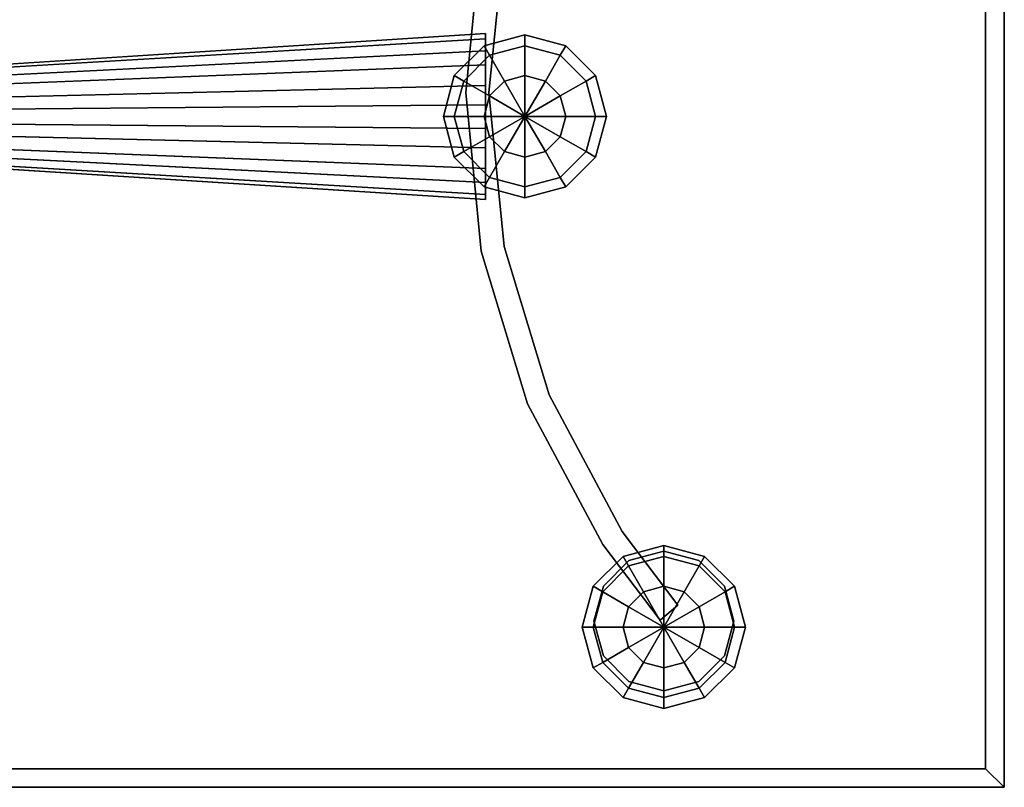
# Model space of a CAD drawing. Header units: millimetres. Extents: x -30782 to 40110, y 35885 to 73818.
# Tile 38 of 166: x -19422 to -18999, y 64189 to 64519. Entities that reach past the tile are written whole.
import ezdxf

# ---------------------------------------------------------------- set-up
doc = ezdxf.new("R2010")
doc.units = ezdxf.units.MM
doc.styles.get("Standard").update_dxf_attribs({"font": 'arial.ttf'})

# ---------------------------------------------------------------- blocks, each defined once
blk = doc.blocks.new('A$C70D153BE')
for points, invisible_edges in [([(2097.04, 664.96, -277.71), (917.04, 64.96, -277.71), (917.04, 664.96, -277.71)], 1), ([(917.04, 64.96, -277.71), (2097.04, 664.96, -277.71), (2097.04, 64.96, -277.71)], 1), ([(2097.04, 664.96, -273.71), (2089.04, 656.96, -265.71), (2097.04, 64.96, -273.71)], 2), ([(2097.04, 64.96, -277.71), (2097.04, 664.96, -277.71), (2097.04, 664.96, -273.71)], 12), ([(2097.04, 664.96, -273.71), (2097.04, 64.96, -273.71), (2097.04, 64.96, -277.71)], 12), ([(925.04, 72.96, -265.71), (2089.04, 72.96, -265.71), (2089.04, 656.96, -265.71)], 12), ([(925.04, 656.96, -265.71), (925.04, 72.96, -265.71), (2089.04, 656.96, -265.71)], 2), ([(2097.04, 64.96, -273.71), (2089.04, 656.96, -265.71), (2089.04, 72.96, -265.71)], 1), ([(1872.6, 431.44, -385.71), (1872.6, 431.44, -615.71), (1865.89, 363.31, -615.71)], 12), ([(1872.6, 431.44, -385.71), (1865.89, 363.31, -615.71), (1865.89, 363.31, -385.71)], 1), ([(1872.6, 431.44, -615.71), (1872.6, 295.17, -615.71), (1865.89, 363.31, -615.71)], 1), ([(1872.6, 431.44, -385.71), (1865.89, 363.31, -385.71), (1872.6, 295.17, -385.71)], 12), ([(1875.89, 363.31, -615.71), (1872.6, 431.44, -615.71), (1882.41, 429.49, -615.71)], 3), ([(1875.89, 363.31, -385.71), (1882.41, 429.49, -385.71), (1872.6, 431.44, -385.71)], 14), ([(1882.41, 429.49, -385.71), (1875.89, 363.31, -615.71), (1882.41, 429.49, -615.71)], 1), ([(1882.41, 429.49, -385.71), (1875.89, 363.31, -385.71), (1875.89, 363.31, -615.71)], 12), ([(1874.46, 388.59, -494.54), (1511.25, 365.5, -497.85), (1874.46, 381.27, -477.41)], 2), ([(1874.46, 386.36, -513.05), (1511.25, 365.5, -497.85), (1874.46, 388.59, -494.54)], 1), ([(1511.25, 360.78, -509.61), (1511.25, 364.72, -504.36), (1874.46, 386.36, -513.05)], 12), ([(1874.46, 386.36, -513.05), (1874.46, 375.18, -527.96), (1511.25, 360.78, -509.61)], 12), ([(1874.46, 386.36, -513.05), (1511.25, 364.72, -504.36), (1511.25, 365.5, -497.85)], 12), ([(1891.33, 388.08, -500.81), (1876.18, 379.33, -518.31), (1873.83, 383.4, -500.81)], 1), ([(1891.33, 383.4, -483.31), (1891.33, 388.08, -500.81), (1873.83, 383.4, -500.81)], 12), ([(1874.46, 366.36, -466.23), (1874.46, 388.59, -494.54), (1874.46, 381.27, -477.41)], 1), ([(1874.46, 388.59, -494.54), (1874.46, 375.18, -527.96), (1874.46, 386.36, -513.05)], 1), ([(1891.33, 388.08, -500.81), (1891.33, 383.4, -518.31), (1876.18, 379.33, -518.31)], 12), ([(1906.49, 379.33, -518.31), (1891.33, 388.08, -500.81), (1908.83, 383.4, -500.81)], 1), ([(1906.49, 379.33, -518.31), (1891.33, 383.4, -518.31), (1891.33, 388.08, -500.81)], 12), ([(1908.83, 383.4, -500.81), (1891.33, 388.08, -500.81), (1891.33, 383.4, -483.31)], 12), ([(1511.25, 357.67, -487.88), (1874.46, 366.36, -466.23), (1874.46, 381.27, -477.41)], 12), ([(1511.25, 365.5, -497.85), (1511.25, 362.92, -491.81), (1874.46, 381.27, -477.41)], 12), ([(1874.46, 381.27, -477.41), (1511.25, 362.92, -491.81), (1511.25, 357.67, -487.88)], 12), ([(1873.83, 383.4, -500.81), (1865.08, 368.24, -518.31), (1861.02, 370.58, -500.81)], 1), ([(1876.18, 379.33, -483.31), (1873.83, 383.4, -500.81), (1861.02, 370.58, -500.81)], 12), ([(1873.83, 383.4, -500.81), (1876.18, 379.33, -518.31), (1865.08, 368.24, -518.31)], 12), ([(1891.33, 383.4, -483.31), (1873.83, 383.4, -500.81), (1876.18, 379.33, -483.31)], 1), ([(1891.33, 370.58, -470.5), (1891.33, 383.4, -483.31), (1876.18, 379.33, -483.31)], 12), ([(1891.33, 383.4, -518.31), (1882.58, 368.24, -531.12), (1876.18, 379.33, -518.31)], 1), ([(1891.33, 383.4, -518.31), (1891.33, 370.58, -531.12), (1882.58, 368.24, -531.12)], 12), ([(1906.49, 379.33, -483.31), (1891.33, 383.4, -483.31), (1891.33, 370.58, -470.5)], 12), ([(1900.08, 368.24, -531.12), (1891.33, 383.4, -518.31), (1906.49, 379.33, -518.31)], 1), ([(1900.08, 368.24, -531.12), (1891.33, 370.58, -531.12), (1891.33, 383.4, -518.31)], 12), ([(1908.83, 383.4, -500.81), (1891.33, 383.4, -483.31), (1906.49, 379.33, -483.31)], 1), ([(1917.58, 368.24, -518.31), (1906.49, 379.33, -518.31), (1908.83, 383.4, -500.81)], 12), ([(1921.64, 370.58, -500.81), (1908.83, 383.4, -500.81), (1906.49, 379.33, -483.31)], 12), ([(1917.58, 368.24, -518.31), (1908.83, 383.4, -500.81), (1921.64, 370.58, -500.81)], 1), ([(1876.18, 379.33, -483.31), (1861.02, 370.58, -500.81), (1865.08, 368.24, -483.31)], 1), ([(1882.58, 368.24, -470.5), (1876.18, 379.33, -483.31), (1865.08, 368.24, -483.31)], 12), ([(1876.18, 379.33, -518.31), (1876.18, 361.83, -531.12), (1865.08, 368.24, -518.31)], 1), ([(1891.33, 370.58, -470.5), (1876.18, 379.33, -483.31), (1882.58, 368.24, -470.5)], 1), ([(1876.18, 379.33, -518.31), (1882.58, 368.24, -531.12), (1876.18, 361.83, -531.12)], 12), ([(1906.49, 379.33, -483.31), (1891.33, 370.58, -470.5), (1900.08, 368.24, -470.5)], 1), ([(1917.58, 368.24, -483.31), (1906.49, 379.33, -483.31), (1900.08, 368.24, -470.5)], 12), ([(1906.49, 361.83, -531.12), (1900.08, 368.24, -531.12), (1906.49, 379.33, -518.31)], 12), ([(1906.49, 361.83, -531.12), (1906.49, 379.33, -518.31), (1917.58, 368.24, -518.31)], 1), ([(1921.64, 370.58, -500.81), (1906.49, 379.33, -483.31), (1917.58, 368.24, -483.31)], 1), ([(1511.25, 360.78, -509.61), (1874.46, 375.18, -527.96), (1874.46, 358.05, -535.28)], 12), ([(1874.46, 375.18, -527.96), (1874.46, 324.64, -521.87), (1874.46, 358.05, -535.28)], 3), ([(1861.02, 370.58, -500.81), (1861.02, 353.08, -518.31), (1856.33, 353.08, -500.81)], 1), ([(1865.08, 368.24, -483.31), (1861.02, 370.58, -500.81), (1856.33, 353.08, -500.81)], 12), ([(1865.08, 368.24, -483.31), (1856.33, 353.08, -500.81), (1861.02, 353.08, -483.31)], 1), ([(1861.02, 370.58, -500.81), (1865.08, 368.24, -518.31), (1861.02, 353.08, -518.31)], 12), ([(1876.18, 361.83, -470.5), (1865.08, 368.24, -483.31), (1861.02, 353.08, -483.31)], 12), ([(1865.08, 368.24, -518.31), (1873.83, 353.08, -531.12), (1861.02, 353.08, -518.31)], 1), ([(1882.58, 368.24, -470.5), (1865.08, 368.24, -483.31), (1876.18, 361.83, -470.5)], 1), ([(1865.08, 368.24, -518.31), (1876.18, 361.83, -531.12), (1873.83, 353.08, -531.12)], 12), ([(1917.58, 368.24, -483.31), (1900.08, 368.24, -470.5), (1906.49, 361.83, -470.5)], 1), ([(1921.64, 353.08, -483.31), (1917.58, 368.24, -483.31), (1906.49, 361.83, -470.5)], 12), ([(1908.83, 353.08, -531.12), (1906.49, 361.83, -531.12), (1917.58, 368.24, -518.31)], 12), ([(1908.83, 353.08, -531.12), (1917.58, 368.24, -518.31), (1921.64, 353.08, -518.31)], 1), ([(1921.64, 353.08, -518.31), (1917.58, 368.24, -518.31), (1921.64, 370.58, -500.81)], 12), ([(1926.33, 353.08, -500.81), (1921.64, 370.58, -500.81), (1917.58, 368.24, -483.31)], 12), ([(1926.33, 353.08, -500.81), (1917.58, 368.24, -483.31), (1921.64, 353.08, -483.31)], 1), ([(1921.64, 353.08, -518.31), (1921.64, 370.58, -500.81), (1926.33, 353.08, -500.81)], 1), ([(1874.46, 347.86, -464), (1874.46, 366.36, -466.23), (1511.25, 357.67, -487.88)], 12), ([(1874.46, 330.72, -471.33), (1874.46, 366.36, -466.23), (1874.46, 347.86, -464)], 1), ([(1874.46, 358.05, -535.28), (1511.25, 354.75, -512.19), (1511.25, 360.78, -509.61)], 12), ([(1876.18, 361.83, -470.5), (1861.02, 353.08, -483.31), (1873.83, 353.08, -470.5)], 1), ([(1865.89, 363.31, -615.71), (1872.6, 295.17, -615.71), (1872.6, 295.17, -385.71)], 12), ([(1865.89, 363.31, -385.71), (1865.89, 363.31, -615.71), (1872.6, 295.17, -385.71)], 2), ([(1872.6, 295.17, -615.71), (1875.89, 363.31, -615.71), (1882.41, 297.12, -615.71)], 13), ([(1872.6, 295.17, -385.71), (1882.41, 297.12, -385.71), (1875.89, 363.31, -385.71)], 13), ([(1875.89, 363.31, -615.71), (1882.41, 297.12, -385.71), (1882.41, 297.12, -615.71)], 1), ([(1875.89, 363.31, -385.71), (1882.41, 297.12, -385.71), (1875.89, 363.31, -615.71)], 2), ([(1921.64, 353.08, -483.31), (1906.49, 361.83, -470.5), (1908.83, 353.08, -470.5)], 1), ([(1874.46, 339.55, -533.05), (1511.25, 348.23, -511.41), (1874.46, 358.05, -535.28)], 2), ([(1511.25, 348.23, -511.41), (1511.25, 354.75, -512.19), (1874.46, 358.05, -535.28)], 12), ([(1511.25, 357.67, -487.88), (1511.25, 351.16, -487.09), (1874.46, 347.86, -464)], 12), ([(1874.46, 358.05, -535.28), (1874.46, 324.64, -521.87), (1874.46, 339.55, -533.05)], 1), ([(1874.46, 347.86, -464), (1511.25, 351.16, -487.09), (1511.25, 345.12, -489.67)], 12), ([(1856.33, 353.08, -500.81), (1861.02, 353.08, -518.31), (1865.08, 337.93, -518.31)], 12), ([(1856.33, 353.08, -500.81), (1865.08, 337.93, -518.31), (1861.02, 335.58, -500.81)], 1), ([(1861.02, 353.08, -483.31), (1856.33, 353.08, -500.81), (1861.02, 335.58, -500.81)], 12), ([(1873.83, 353.08, -470.5), (1861.02, 353.08, -483.31), (1865.08, 337.93, -483.31)], 12), ([(1861.02, 353.08, -518.31), (1873.83, 353.08, -531.12), (1876.18, 344.33, -531.12)], 12), ([(1861.02, 353.08, -518.31), (1876.18, 344.33, -531.12), (1865.08, 337.93, -518.31)], 1), ([(1861.02, 353.08, -483.31), (1861.02, 335.58, -500.81), (1865.08, 337.93, -483.31)], 1), ([(1873.83, 353.08, -470.5), (1865.08, 337.93, -483.31), (1876.18, 344.33, -470.5)], 1), ([(1917.58, 337.93, -483.31), (1908.83, 353.08, -470.5), (1906.49, 344.33, -470.5)], 1), ([(1906.49, 344.33, -531.12), (1921.64, 353.08, -518.31), (1917.58, 337.93, -518.31)], 1), ([(1906.49, 344.33, -531.12), (1908.83, 353.08, -531.12), (1921.64, 353.08, -518.31)], 12), ([(1917.58, 337.93, -483.31), (1921.64, 353.08, -483.31), (1908.83, 353.08, -470.5)], 12), ([(1917.58, 337.93, -518.31), (1926.33, 353.08, -500.81), (1921.64, 335.58, -500.81)], 1), ([(1917.58, 337.93, -518.31), (1921.64, 353.08, -518.31), (1926.33, 353.08, -500.81)], 12), ([(1921.64, 335.58, -500.81), (1921.64, 353.08, -483.31), (1917.58, 337.93, -483.31)], 1), ([(1921.64, 335.58, -500.81), (1926.33, 353.08, -500.81), (1921.64, 353.08, -483.31)], 12), ([(1874.46, 324.64, -521.87), (1511.25, 348.23, -511.41), (1874.46, 339.55, -533.05)], 1), ([(1874.46, 324.64, -521.87), (1511.25, 342.98, -507.47), (1511.25, 348.23, -511.41)], 12), ([(1874.46, 347.86, -464), (1511.25, 345.12, -489.67), (1874.46, 330.72, -471.33)], 1), ([(1874.46, 330.72, -471.33), (1511.25, 345.12, -489.67), (1874.46, 319.54, -486.24)], 2), ([(1511.25, 345.12, -489.67), (1511.25, 341.19, -494.92), (1874.46, 319.54, -486.24)], 12), ([(1511.25, 340.63, -502.61), (1511.25, 342.98, -507.47), (1874.46, 324.64, -521.87)], 12), ([(1876.18, 344.33, -470.5), (1865.08, 337.93, -483.31), (1876.18, 326.83, -483.31)], 12), ([(1865.08, 337.93, -518.31), (1876.18, 344.33, -531.12), (1882.58, 337.93, -531.12)], 12), ([(1876.18, 344.33, -470.5), (1876.18, 326.83, -483.31), (1882.58, 337.93, -470.5)], 1), ([(1906.49, 326.83, -483.31), (1906.49, 344.33, -470.5), (1900.08, 337.93, -470.5)], 1), ([(1900.08, 337.93, -531.12), (1906.49, 344.33, -531.12), (1917.58, 337.93, -518.31)], 12), ([(1906.49, 326.83, -483.31), (1917.58, 337.93, -483.31), (1906.49, 344.33, -470.5)], 12), ([(1874.46, 319.54, -486.24), (1511.25, 341.19, -494.92), (1511.25, 340.4, -501.44)], 12), ([(1511.25, 340.4, -501.44), (1511.25, 340.63, -502.61), (1874.46, 317.95, -508.06)], 14), ([(1511.25, 340.63, -502.61), (1874.46, 324.64, -521.87), (1874.46, 317.95, -508.06)], 13), ([(1874.46, 317.95, -508.06), (1874.46, 317.31, -504.74), (1511.25, 340.4, -501.44)], 12), ([(1874.46, 319.54, -486.24), (1511.25, 340.4, -501.44), (1874.46, 317.31, -504.74)], 1), ([(1861.02, 335.58, -500.81), (1865.08, 337.93, -518.31), (1876.18, 326.83, -518.31)], 12), ([(1865.08, 337.93, -483.31), (1861.02, 335.58, -500.81), (1873.83, 322.77, -500.81)], 12), ([(1861.02, 335.58, -500.81), (1876.18, 326.83, -518.31), (1873.83, 322.77, -500.81)], 1), ([(1865.08, 337.93, -518.31), (1882.58, 337.93, -531.12), (1876.18, 326.83, -518.31)], 1), ([(1865.08, 337.93, -483.31), (1873.83, 322.77, -500.81), (1876.18, 326.83, -483.31)], 1), ([(1882.58, 337.93, -470.5), (1876.18, 326.83, -483.31), (1891.33, 322.77, -483.31)], 12), ([(1876.18, 326.83, -518.31), (1882.58, 337.93, -531.12), (1891.33, 335.58, -531.12)], 12), ([(1876.18, 326.83, -518.31), (1891.33, 335.58, -531.12), (1891.33, 322.77, -518.31)], 1), ([(1882.58, 337.93, -470.5), (1891.33, 322.77, -483.31), (1891.33, 335.58, -470.5)], 1), ([(1891.33, 322.77, -483.31), (1900.08, 337.93, -470.5), (1891.33, 335.58, -470.5)], 1), ([(1891.33, 322.77, -483.31), (1906.49, 326.83, -483.31), (1900.08, 337.93, -470.5)], 12), ([(1891.33, 335.58, -531.12), (1900.08, 337.93, -531.12), (1906.49, 326.83, -518.31)], 12), ([(1891.33, 335.58, -531.12), (1906.49, 326.83, -518.31), (1891.33, 322.77, -518.31)], 1), ([(1900.08, 337.93, -531.12), (1917.58, 337.93, -518.31), (1906.49, 326.83, -518.31)], 1), ([(1906.49, 326.83, -518.31), (1917.58, 337.93, -518.31), (1921.64, 335.58, -500.81)], 12), ([(1908.83, 322.77, -500.81), (1917.58, 337.93, -483.31), (1906.49, 326.83, -483.31)], 1), ([(1906.49, 326.83, -518.31), (1921.64, 335.58, -500.81), (1908.83, 322.77, -500.81)], 1), ([(1908.83, 322.77, -500.81), (1921.64, 335.58, -500.81), (1917.58, 337.93, -483.31)], 12), ([(1874.46, 317.31, -504.74), (1874.46, 330.72, -471.33), (1874.46, 319.54, -486.24)], 1), ([(1873.83, 322.77, -500.81), (1876.18, 326.83, -518.31), (1891.33, 322.77, -518.31)], 12), ([(1876.18, 326.83, -483.31), (1873.83, 322.77, -500.81), (1891.33, 318.08, -500.81)], 12), ([(1876.18, 326.83, -483.31), (1891.33, 318.08, -500.81), (1891.33, 322.77, -483.31)], 1), ([(1891.33, 322.77, -518.31), (1906.49, 326.83, -518.31), (1908.83, 322.77, -500.81)], 12), ([(1891.33, 318.08, -500.81), (1906.49, 326.83, -483.31), (1891.33, 322.77, -483.31)], 1), ([(1891.33, 318.08, -500.81), (1908.83, 322.77, -500.81), (1906.49, 326.83, -483.31)], 12), ([(1873.83, 322.77, -500.81), (1891.33, 322.77, -518.31), (1891.33, 318.08, -500.81)], 1), ([(1874.46, 324.64, -521.87), (1874.46, 317.31, -504.74), (1874.46, 317.95, -508.06)], 1), ([(1891.33, 322.77, -518.31), (1908.83, 322.77, -500.81), (1891.33, 318.08, -500.81)], 1), ([(1872.6, 295.17, -385.71), (1901.72, 233.48, -385.71), (1882.41, 297.12, -385.71)], 13), ([(1872.6, 295.17, -615.71), (1882.41, 297.12, -615.71), (1901.72, 233.48, -615.71)], 13), ([(1901.72, 233.48, -615.71), (1882.41, 297.12, -385.71), (1901.72, 233.48, -385.71)], 1), ([(1882.41, 297.12, -385.71), (1901.72, 233.48, -615.71), (1882.41, 297.12, -615.71)], 1), ([(1872.6, 295.17, -385.71), (1892.48, 229.65, -385.71), (1924.76, 169.27, -385.71)], 12), ([(1872.6, 295.17, -615.71), (1924.76, 169.27, -615.71), (1892.48, 229.65, -615.71)], 1), ([(1892.48, 229.65, -615.71), (1892.48, 229.65, -385.71), (1872.6, 295.17, -385.71)], 12), ([(1872.6, 295.17, -385.71), (1872.6, 295.17, -615.71), (1892.48, 229.65, -615.71)], 12), ([(1933.07, 174.82, -385.71), (1901.72, 233.48, -615.71), (1901.72, 233.48, -385.71)], 1), ([(1901.72, 233.48, -615.71), (1933.07, 174.82, -385.71), (1933.07, 174.82, -615.71)], 1), ([(1924.76, 169.27, -615.71), (1901.72, 233.48, -615.71), (1933.07, 174.82, -615.71)], 13), ([(1924.76, 169.27, -385.71), (1933.07, 174.82, -385.71), (1901.72, 233.48, -385.71)], 13), ([(1924.76, 169.27, -385.71), (1892.48, 229.65, -385.71), (1892.48, 229.65, -615.71)], 12), ([(1892.48, 229.65, -615.71), (1924.76, 169.27, -615.71), (1924.76, 169.27, -385.71)], 12), ([(1924.76, 169.27, -615.71), (1933.07, 174.82, -615.71), (1956.95, 143.24, -615.71)], 13), ([(1924.76, 169.27, -385.71), (1956.95, 143.24, -385.71), (1933.07, 174.82, -385.71)], 13), ([(1933.07, 174.82, -385.71), (1956.95, 143.24, -615.71), (1933.07, 174.82, -615.71)], 1), ([(1933.07, 174.82, -385.71), (1956.95, 143.24, -385.71), (1956.95, 143.24, -615.71)], 12), ([(1924.76, 169.27, -385.71), (1924.76, 169.27, -615.71), (1949.34, 136.76, -615.71)], 12), ([(1924.76, 169.27, -385.71), (1949.34, 136.76, -615.71), (1949.34, 136.76, -385.71)], 1), ([(1924.76, 169.27, -615.71), (1956.95, 143.24, -615.71), (1949.34, 136.76, -615.71)], 1), ([(1924.76, 169.27, -385.71), (1949.34, 136.76, -385.71), (1956.95, 143.24, -385.71)], 12), ([(1950.95, 164.08, -330.21), (1933.45, 164.08, -312.71), (1950.95, 168.77, -312.71)], 1), ([(1950.95, 168.77, -312.71), (1933.45, 164.08, -312.71), (1935.8, 160.02, -295.21)], 12), ([(1950.95, 168.77, -312.71), (1935.8, 160.02, -295.21), (1950.95, 164.08, -295.21)], 1), ([(1950.95, 166.36, -685.71), (1935.95, 162.35, -685.71), (1935.95, 162.35, -335.71)], 12), ([(1935.95, 162.35, -335.71), (1950.95, 166.36, -335.71), (1950.95, 166.36, -685.71)], 12), ([(1935.95, 162.35, -685.71), (1950.95, 166.36, -685.71), (1965.95, 162.35, -685.71)], 12), ([(1965.95, 162.35, -335.71), (1950.95, 166.36, -335.71), (1935.95, 162.35, -335.71)], 12), ([(1968.45, 164.08, -312.71), (1950.95, 164.08, -330.21), (1950.95, 168.77, -312.71)], 1), ([(1966.11, 160.02, -295.21), (1968.45, 164.08, -312.71), (1950.95, 168.77, -312.71)], 12), ([(1966.11, 160.02, -295.21), (1950.95, 168.77, -312.71), (1950.95, 164.08, -295.21)], 1), ([(1965.95, 162.35, -335.71), (1965.95, 162.35, -685.71), (1950.95, 166.36, -685.71)], 12), ([(1950.95, 166.36, -685.71), (1950.95, 166.36, -335.71), (1965.95, 162.35, -335.71)], 12), ([(1935.8, 160.02, -330.21), (1920.64, 151.27, -312.71), (1933.45, 164.08, -312.71)], 1), ([(1933.45, 164.08, -312.71), (1920.64, 151.27, -312.71), (1924.7, 148.93, -295.21)], 12), ([(1920.95, 136.36, -685.71), (1924.97, 151.36, -685.71), (1935.95, 162.35, -685.71)], 12), ([(1935.95, 162.35, -335.71), (1924.97, 151.36, -335.71), (1920.95, 136.36, -335.71)], 12), ([(1933.45, 164.08, -312.71), (1924.7, 148.93, -295.21), (1935.8, 160.02, -295.21)], 1), ([(1935.95, 162.35, -335.71), (1924.97, 151.36, -685.71), (1924.97, 151.36, -335.71)], 1), ([(1935.95, 162.35, -335.71), (1935.95, 162.35, -685.71), (1924.97, 151.36, -685.71)], 12), ([(1950.95, 164.08, -330.21), (1935.8, 160.02, -330.21), (1933.45, 164.08, -312.71)], 12), ([(1950.95, 164.08, -295.21), (1935.8, 160.02, -295.21), (1942.2, 148.93, -282.4)], 12), ([(1950.95, 151.27, -343.02), (1935.8, 160.02, -330.21), (1950.95, 164.08, -330.21)], 1), ([(1976.93, 151.36, -335.71), (1965.95, 162.35, -335.71), (1935.95, 162.35, -335.71)], 14), ([(1950.95, 164.08, -295.21), (1942.2, 148.93, -282.4), (1950.95, 151.27, -282.4)], 1), ([(1959.7, 148.93, -282.4), (1966.11, 160.02, -295.21), (1950.95, 164.08, -295.21)], 12), ([(1959.7, 148.93, -282.4), (1950.95, 164.08, -295.21), (1950.95, 151.27, -282.4)], 1), ([(1968.45, 164.08, -312.71), (1966.11, 160.02, -330.21), (1950.95, 164.08, -330.21)], 12), ([(1966.11, 160.02, -330.21), (1950.95, 151.27, -343.02), (1950.95, 164.08, -330.21)], 1), ([(1976.93, 151.36, -335.71), (1976.93, 151.36, -685.71), (1965.95, 162.35, -335.71)], 2), ([(1976.93, 151.36, -685.71), (1965.95, 162.35, -685.71), (1965.95, 162.35, -335.71)], 12), ([(1965.95, 162.35, -685.71), (1976.93, 151.36, -685.71), (1980.95, 136.36, -685.71)], 12), ([(1981.26, 151.27, -312.71), (1966.11, 160.02, -330.21), (1968.45, 164.08, -312.71)], 1), ([(1977.2, 148.93, -295.21), (1968.45, 164.08, -312.71), (1966.11, 160.02, -295.21)], 1), ([(1977.2, 148.93, -295.21), (1981.26, 151.27, -312.71), (1968.45, 164.08, -312.71)], 12), ([(1935.8, 160.02, -330.21), (1924.7, 148.93, -330.21), (1920.64, 151.27, -312.71)], 12), ([(1935.8, 160.02, -295.21), (1924.7, 148.93, -295.21), (1935.8, 142.52, -282.4)], 12), ([(1942.2, 148.93, -343.02), (1924.7, 148.93, -330.21), (1935.8, 160.02, -330.21)], 1), ([(1935.8, 160.02, -295.21), (1935.8, 142.52, -282.4), (1942.2, 148.93, -282.4)], 1), ([(1950.95, 151.27, -343.02), (1942.2, 148.93, -343.02), (1935.8, 160.02, -330.21)], 12), ([(1966.11, 160.02, -330.21), (1959.7, 148.93, -343.02), (1950.95, 151.27, -343.02)], 12), ([(1966.11, 142.52, -282.4), (1966.11, 160.02, -295.21), (1959.7, 148.93, -282.4)], 1), ([(1977.2, 148.93, -330.21), (1959.7, 148.93, -343.02), (1966.11, 160.02, -330.21)], 1), ([(1966.11, 142.52, -282.4), (1977.2, 148.93, -295.21), (1966.11, 160.02, -295.21)], 12), ([(1981.26, 151.27, -312.71), (1977.2, 148.93, -330.21), (1966.11, 160.02, -330.21)], 12), ([(1924.7, 148.93, -330.21), (1915.95, 133.77, -312.71), (1920.64, 151.27, -312.71)], 1), ([(1920.64, 151.27, -312.71), (1915.95, 133.77, -312.71), (1920.64, 133.77, -295.21)], 12), ([(1924.7, 148.93, -330.21), (1920.64, 133.77, -330.21), (1915.95, 133.77, -312.71)], 12), ([(1920.64, 151.27, -312.71), (1920.64, 133.77, -295.21), (1924.7, 148.93, -295.21)], 1), ([(1924.7, 148.93, -295.21), (1920.64, 133.77, -295.21), (1933.45, 133.77, -282.4)], 12), ([(1935.8, 142.52, -343.02), (1920.64, 133.77, -330.21), (1924.7, 148.93, -330.21)], 1), ([(1924.97, 151.36, -335.71), (1924.97, 151.36, -685.71), (1920.95, 136.36, -335.71)], 2), ([(1924.97, 151.36, -685.71), (1920.95, 136.36, -685.71), (1920.95, 136.36, -335.71)], 12), ([(1924.7, 148.93, -295.21), (1933.45, 133.77, -282.4), (1935.8, 142.52, -282.4)], 1), ([(1942.2, 148.93, -343.02), (1935.8, 142.52, -343.02), (1924.7, 148.93, -330.21)], 12), ([(1977.2, 148.93, -330.21), (1966.11, 142.52, -343.02), (1959.7, 148.93, -343.02)], 12), ([(1965.95, 110.38, -335.71), (1980.95, 136.36, -335.71), (1976.93, 151.36, -335.71)], 13), ([(1968.45, 133.77, -282.4), (1977.2, 148.93, -295.21), (1966.11, 142.52, -282.4)], 1), ([(1981.26, 133.77, -330.21), (1966.11, 142.52, -343.02), (1977.2, 148.93, -330.21)], 1), ([(1968.45, 133.77, -282.4), (1981.26, 133.77, -295.21), (1977.2, 148.93, -295.21)], 12), ([(1980.95, 136.36, -335.71), (1976.93, 151.36, -685.71), (1976.93, 151.36, -335.71)], 1), ([(1980.95, 136.36, -335.71), (1980.95, 136.36, -685.71), (1976.93, 151.36, -685.71)], 12), ([(1985.95, 133.77, -312.71), (1977.2, 148.93, -330.21), (1981.26, 151.27, -312.71)], 1), ([(1981.26, 133.77, -295.21), (1981.26, 151.27, -312.71), (1977.2, 148.93, -295.21)], 1), ([(1985.95, 133.77, -312.71), (1981.26, 133.77, -330.21), (1977.2, 148.93, -330.21)], 12), ([(1981.26, 133.77, -295.21), (1985.95, 133.77, -312.71), (1981.26, 151.27, -312.71)], 12), ([(1935.8, 142.52, -343.02), (1933.45, 133.77, -343.02), (1920.64, 133.77, -330.21)], 12), ([(1949.34, 136.76, -385.71), (1949.34, 136.76, -615.71), (1956.95, 143.24, -615.71)], 12), ([(1956.95, 143.24, -615.71), (1956.95, 143.24, -385.71), (1949.34, 136.76, -385.71)], 12), ([(1981.26, 133.77, -330.21), (1968.45, 133.77, -343.02), (1966.11, 142.52, -343.02)], 12), ([(1920.95, 136.36, -335.71), (1920.95, 136.36, -685.71), (1924.97, 121.36, -685.71)], 12), ([(1924.97, 121.36, -685.71), (1924.97, 121.36, -335.71), (1920.95, 136.36, -335.71)], 12), ([(1935.95, 110.38, -685.71), (1924.97, 121.36, -685.71), (1920.95, 136.36, -685.71)], 12), ([(1920.95, 136.36, -335.71), (1924.97, 121.36, -335.71), (1935.95, 110.38, -335.71)], 12), ([(1980.95, 136.36, -685.71), (1976.93, 121.36, -685.71), (1965.95, 110.38, -685.71)], 12), ([(1965.95, 110.38, -335.71), (1976.93, 121.36, -335.71), (1980.95, 136.36, -335.71)], 12), ([(1976.93, 121.36, -685.71), (1980.95, 136.36, -685.71), (1980.95, 136.36, -335.71)], 12), ([(1980.95, 136.36, -335.71), (1976.93, 121.36, -335.71), (1976.93, 121.36, -685.71)], 12), ([(1920.64, 133.77, -330.21), (1920.64, 116.27, -312.71), (1915.95, 133.77, -312.71)], 1), ([(1915.95, 133.77, -312.71), (1924.7, 118.62, -295.21), (1920.64, 133.77, -295.21)], 1), ([(1915.95, 133.77, -312.71), (1920.64, 116.27, -312.71), (1924.7, 118.62, -295.21)], 12), ([(1920.64, 133.77, -295.21), (1935.8, 125.02, -282.4), (1933.45, 133.77, -282.4)], 1), ([(1920.64, 133.77, -295.21), (1924.7, 118.62, -295.21), (1935.8, 125.02, -282.4)], 12), ([(1920.64, 133.77, -330.21), (1924.7, 118.62, -330.21), (1920.64, 116.27, -312.71)], 12), ([(1933.45, 133.77, -343.02), (1924.7, 118.62, -330.21), (1920.64, 133.77, -330.21)], 1), ([(1933.45, 133.77, -343.02), (1935.8, 125.02, -343.02), (1924.7, 118.62, -330.21)], 12), ([(1966.11, 125.02, -282.4), (1977.2, 118.62, -295.21), (1981.26, 133.77, -295.21)], 12), ([(1966.11, 125.02, -282.4), (1981.26, 133.77, -295.21), (1968.45, 133.77, -282.4)], 1), ([(1977.2, 118.62, -330.21), (1966.11, 125.02, -343.02), (1968.45, 133.77, -343.02)], 12), ([(1977.2, 118.62, -330.21), (1968.45, 133.77, -343.02), (1981.26, 133.77, -330.21)], 1), ([(1981.26, 116.27, -312.71), (1977.2, 118.62, -330.21), (1981.26, 133.77, -330.21)], 12), ([(1977.2, 118.62, -295.21), (1981.26, 116.27, -312.71), (1985.95, 133.77, -312.71)], 12), ([(1977.2, 118.62, -295.21), (1985.95, 133.77, -312.71), (1981.26, 133.77, -295.21)], 1), ([(1981.26, 116.27, -312.71), (1981.26, 133.77, -330.21), (1985.95, 133.77, -312.71)], 1), ([(1924.7, 118.62, -295.21), (1942.2, 118.62, -282.4), (1935.8, 125.02, -282.4)], 1), ([(1935.8, 125.02, -343.02), (1935.8, 107.52, -330.21), (1924.7, 118.62, -330.21)], 1), ([(1935.8, 125.02, -343.02), (1942.2, 118.62, -343.02), (1935.8, 107.52, -330.21)], 12), ([(1959.7, 118.62, -282.4), (1977.2, 118.62, -295.21), (1966.11, 125.02, -282.4)], 1), ([(1966.11, 107.52, -330.21), (1959.7, 118.62, -343.02), (1966.11, 125.02, -343.02)], 12), ([(1966.11, 107.52, -330.21), (1966.11, 125.02, -343.02), (1977.2, 118.62, -330.21)], 1), ([(1924.7, 118.62, -330.21), (1933.45, 103.46, -312.71), (1920.64, 116.27, -312.71)], 1), ([(1920.64, 116.27, -312.71), (1935.8, 107.52, -295.21), (1924.7, 118.62, -295.21)], 1), ([(1924.7, 118.62, -295.21), (1935.8, 107.52, -295.21), (1942.2, 118.62, -282.4)], 12), ([(1924.7, 118.62, -330.21), (1935.8, 107.52, -330.21), (1933.45, 103.46, -312.71)], 12), ([(1924.97, 121.36, -685.71), (1935.95, 110.38, -685.71), (1935.95, 110.38, -335.71)], 12), ([(1935.95, 110.38, -335.71), (1924.97, 121.36, -335.71), (1924.97, 121.36, -685.71)], 12), ([(1935.8, 107.52, -295.21), (1950.95, 116.27, -282.4), (1942.2, 118.62, -282.4)], 1), ([(1942.2, 118.62, -343.02), (1950.95, 103.46, -330.21), (1935.8, 107.52, -330.21)], 1), ([(1942.2, 118.62, -343.02), (1950.95, 116.27, -343.02), (1950.95, 103.46, -330.21)], 12), ([(1950.95, 116.27, -282.4), (1966.11, 107.52, -295.21), (1959.7, 118.62, -282.4)], 1), ([(1950.95, 103.46, -330.21), (1950.95, 116.27, -343.02), (1959.7, 118.62, -343.02)], 12), ([(1950.95, 103.46, -330.21), (1959.7, 118.62, -343.02), (1966.11, 107.52, -330.21)], 1), ([(1959.7, 118.62, -282.4), (1966.11, 107.52, -295.21), (1977.2, 118.62, -295.21)], 12), ([(1965.95, 110.38, -335.71), (1965.95, 110.38, -685.71), (1976.93, 121.36, -685.71)], 12), ([(1976.93, 121.36, -685.71), (1976.93, 121.36, -335.71), (1965.95, 110.38, -335.71)], 12), ([(1968.45, 103.46, -312.71), (1966.11, 107.52, -330.21), (1977.2, 118.62, -330.21)], 12), ([(1966.11, 107.52, -295.21), (1981.26, 116.27, -312.71), (1977.2, 118.62, -295.21)], 1), ([(1968.45, 103.46, -312.71), (1977.2, 118.62, -330.21), (1981.26, 116.27, -312.71)], 1), ([(1920.64, 116.27, -312.71), (1933.45, 103.46, -312.71), (1935.8, 107.52, -295.21)], 12), ([(1935.8, 107.52, -295.21), (1950.95, 103.46, -295.21), (1950.95, 116.27, -282.4)], 12), ([(1950.95, 116.27, -282.4), (1950.95, 103.46, -295.21), (1966.11, 107.52, -295.21)], 12), ([(1966.11, 107.52, -295.21), (1968.45, 103.46, -312.71), (1981.26, 116.27, -312.71)], 12), ([(1935.95, 110.38, -335.71), (1950.95, 106.36, -685.71), (1950.95, 106.36, -335.71)], 1), ([(1935.95, 110.38, -335.71), (1935.95, 110.38, -685.71), (1950.95, 106.36, -685.71)], 12), ([(1965.95, 110.38, -685.71), (1950.95, 106.36, -685.71), (1935.95, 110.38, -685.71)], 12), ([(1935.95, 110.38, -335.71), (1950.95, 106.36, -335.71), (1965.95, 110.38, -335.71)], 12), ([(1950.95, 106.36, -335.71), (1950.95, 106.36, -685.71), (1965.95, 110.38, -335.71)], 2), ([(1950.95, 106.36, -685.71), (1965.95, 110.38, -685.71), (1965.95, 110.38, -335.71)], 12), ([(1935.8, 107.52, -330.21), (1950.95, 98.77, -312.71), (1933.45, 103.46, -312.71)], 1), ([(1933.45, 103.46, -312.71), (1950.95, 103.46, -295.21), (1935.8, 107.52, -295.21)], 1), ([(1935.8, 107.52, -330.21), (1950.95, 103.46, -330.21), (1950.95, 98.77, -312.71)], 12), ([(1950.95, 98.77, -312.71), (1950.95, 103.46, -330.21), (1966.11, 107.52, -330.21)], 12), ([(1950.95, 98.77, -312.71), (1966.11, 107.52, -330.21), (1968.45, 103.46, -312.71)], 1), ([(1950.95, 103.46, -295.21), (1968.45, 103.46, -312.71), (1966.11, 107.52, -295.21)], 1), ([(1933.45, 103.46, -312.71), (1950.95, 98.77, -312.71), (1950.95, 103.46, -295.21)], 12), ([(1950.95, 103.46, -295.21), (1950.95, 98.77, -312.71), (1968.45, 103.46, -312.71)], 12), ([(2097.04, 64.96, -273.71), (925.04, 72.96, -265.71), (917.04, 64.96, -273.71)], 1), ([(2097.04, 64.96, -273.71), (2089.04, 72.96, -265.71), (925.04, 72.96, -265.71)], 12), ([(2097.04, 64.96, -277.71), (2097.04, 64.96, -273.71), (917.04, 64.96, -273.71)], 12), ([(2097.04, 64.96, -277.71), (917.04, 64.96, -273.71), (917.04, 64.96, -277.71)], 1)]:
    blk.add_3dface(points, dxfattribs=dict(invisible_edges=invisible_edges))
for points in [[(1891.33, 353.08, -465.81), (1882.58, 368.24, -470.5), (1876.18, 361.83, -470.5)], [(1882.58, 368.24, -531.12), (1891.33, 353.08, -535.81), (1876.18, 361.83, -531.12)], [(1891.33, 353.08, -465.81), (1891.33, 370.58, -470.5), (1882.58, 368.24, -470.5)], [(1891.33, 370.58, -531.12), (1891.33, 353.08, -535.81), (1882.58, 368.24, -531.12)], [(1900.08, 368.24, -470.5), (1891.33, 370.58, -470.5), (1891.33, 353.08, -465.81)], [(1891.33, 353.08, -535.81), (1891.33, 370.58, -531.12), (1900.08, 368.24, -531.12)], [(1906.49, 361.83, -470.5), (1900.08, 368.24, -470.5), (1891.33, 353.08, -465.81)], [(1891.33, 353.08, -535.81), (1900.08, 368.24, -531.12), (1906.49, 361.83, -531.12)], [(1891.33, 353.08, -465.81), (1876.18, 361.83, -470.5), (1873.83, 353.08, -470.5)], [(1876.18, 361.83, -531.12), (1891.33, 353.08, -535.81), (1873.83, 353.08, -531.12)], [(1908.83, 353.08, -470.5), (1906.49, 361.83, -470.5), (1891.33, 353.08, -465.81)], [(1891.33, 353.08, -535.81), (1906.49, 361.83, -531.12), (1908.83, 353.08, -531.12)], [(1891.33, 353.08, -465.81), (1873.83, 353.08, -470.5), (1876.18, 344.33, -470.5)], [(1873.83, 353.08, -531.12), (1891.33, 353.08, -535.81), (1876.18, 344.33, -531.12)], [(1891.33, 353.08, -465.81), (1876.18, 344.33, -470.5), (1882.58, 337.93, -470.5)], [(1876.18, 344.33, -531.12), (1891.33, 353.08, -535.81), (1882.58, 337.93, -531.12)], [(1891.33, 353.08, -465.81), (1882.58, 337.93, -470.5), (1891.33, 335.58, -470.5)], [(1882.58, 337.93, -531.12), (1891.33, 353.08, -535.81), (1891.33, 335.58, -531.12)], [(1906.49, 344.33, -470.5), (1908.83, 353.08, -470.5), (1891.33, 353.08, -465.81)], [(1900.08, 337.93, -470.5), (1906.49, 344.33, -470.5), (1891.33, 353.08, -465.81)], [(1891.33, 335.58, -470.5), (1900.08, 337.93, -470.5), (1891.33, 353.08, -465.81)], [(1891.33, 353.08, -535.81), (1908.83, 353.08, -531.12), (1906.49, 344.33, -531.12)], [(1891.33, 353.08, -535.81), (1906.49, 344.33, -531.12), (1900.08, 337.93, -531.12)], [(1891.33, 353.08, -535.81), (1900.08, 337.93, -531.12), (1891.33, 335.58, -531.12)], [(1942.2, 148.93, -282.4), (1935.8, 142.52, -282.4), (1950.95, 133.77, -277.71)], [(1950.95, 133.77, -347.71), (1935.8, 142.52, -343.02), (1942.2, 148.93, -343.02)], [(1950.95, 151.27, -282.4), (1942.2, 148.93, -282.4), (1950.95, 133.77, -277.71)], [(1950.95, 133.77, -347.71), (1942.2, 148.93, -343.02), (1950.95, 151.27, -343.02)], [(1950.95, 133.77, -277.71), (1959.7, 148.93, -282.4), (1950.95, 151.27, -282.4)], [(1959.7, 148.93, -343.02), (1950.95, 133.77, -347.71), (1950.95, 151.27, -343.02)], [(1950.95, 133.77, -277.71), (1966.11, 142.52, -282.4), (1959.7, 148.93, -282.4)], [(1966.11, 142.52, -343.02), (1950.95, 133.77, -347.71), (1959.7, 148.93, -343.02)], [(1935.8, 142.52, -282.4), (1933.45, 133.77, -282.4), (1950.95, 133.77, -277.71)], [(1950.95, 133.77, -347.71), (1933.45, 133.77, -343.02), (1935.8, 142.52, -343.02)], [(1950.95, 133.77, -277.71), (1968.45, 133.77, -282.4), (1966.11, 142.52, -282.4)], [(1968.45, 133.77, -343.02), (1950.95, 133.77, -347.71), (1966.11, 142.52, -343.02)], [(1933.45, 133.77, -282.4), (1935.8, 125.02, -282.4), (1950.95, 133.77, -277.71)], [(1950.95, 133.77, -347.71), (1935.8, 125.02, -343.02), (1933.45, 133.77, -343.02)], [(1935.8, 125.02, -282.4), (1942.2, 118.62, -282.4), (1950.95, 133.77, -277.71)], [(1950.95, 133.77, -347.71), (1942.2, 118.62, -343.02), (1935.8, 125.02, -343.02)], [(1942.2, 118.62, -282.4), (1950.95, 116.27, -282.4), (1950.95, 133.77, -277.71)], [(1950.95, 133.77, -347.71), (1950.95, 116.27, -343.02), (1942.2, 118.62, -343.02)], [(1950.95, 133.77, -277.71), (1966.11, 125.02, -282.4), (1968.45, 133.77, -282.4)], [(1950.95, 133.77, -277.71), (1959.7, 118.62, -282.4), (1966.11, 125.02, -282.4)], [(1950.95, 133.77, -277.71), (1950.95, 116.27, -282.4), (1959.7, 118.62, -282.4)], [(1966.11, 125.02, -343.02), (1950.95, 133.77, -347.71), (1968.45, 133.77, -343.02)], [(1959.7, 118.62, -343.02), (1950.95, 133.77, -347.71), (1966.11, 125.02, -343.02)], [(1950.95, 116.27, -343.02), (1950.95, 133.77, -347.71), (1959.7, 118.62, -343.02)]]:
    blk.add_3dface(points)
at = {"flags": 9}
for tag, p in [('YSIZE', (657.95, 924.51, -685.71)), ('XSIZE', (657.95, 924.51, -685.71)), ('YSIZE', (917.04, 64.96, -685.71)), ('XSIZE', (917.04, 64.96, -685.71)), ('ZSIZE', (917.04, 64.96, -685.71))]:
    blk.add_attdef(tag, p, '', height=0.5, dxfattribs=at)
at = {"text_generation_flag": 2, "flags": 9}
for tag in ['YSIZE', 'XSIZE']:
    blk.add_attdef(tag, (701.72, 754.43, -685.71), '', height=0.5, rotation=90, dxfattribs=at)
at = {"flags": 9}
for tag in ['YSIZE', 'XSIZE']:
    blk.add_attdef(tag, (2312.36, 754.43, -685.71), '', height=0.5, rotation=270, dxfattribs=at)

msp = doc.modelspace()

# ---------------------------------------------------------------- block references
msp.add_blockref('A$C70D153BE', (-21096.5, 64124.28))

doc.saveas('drawing.dxf')
